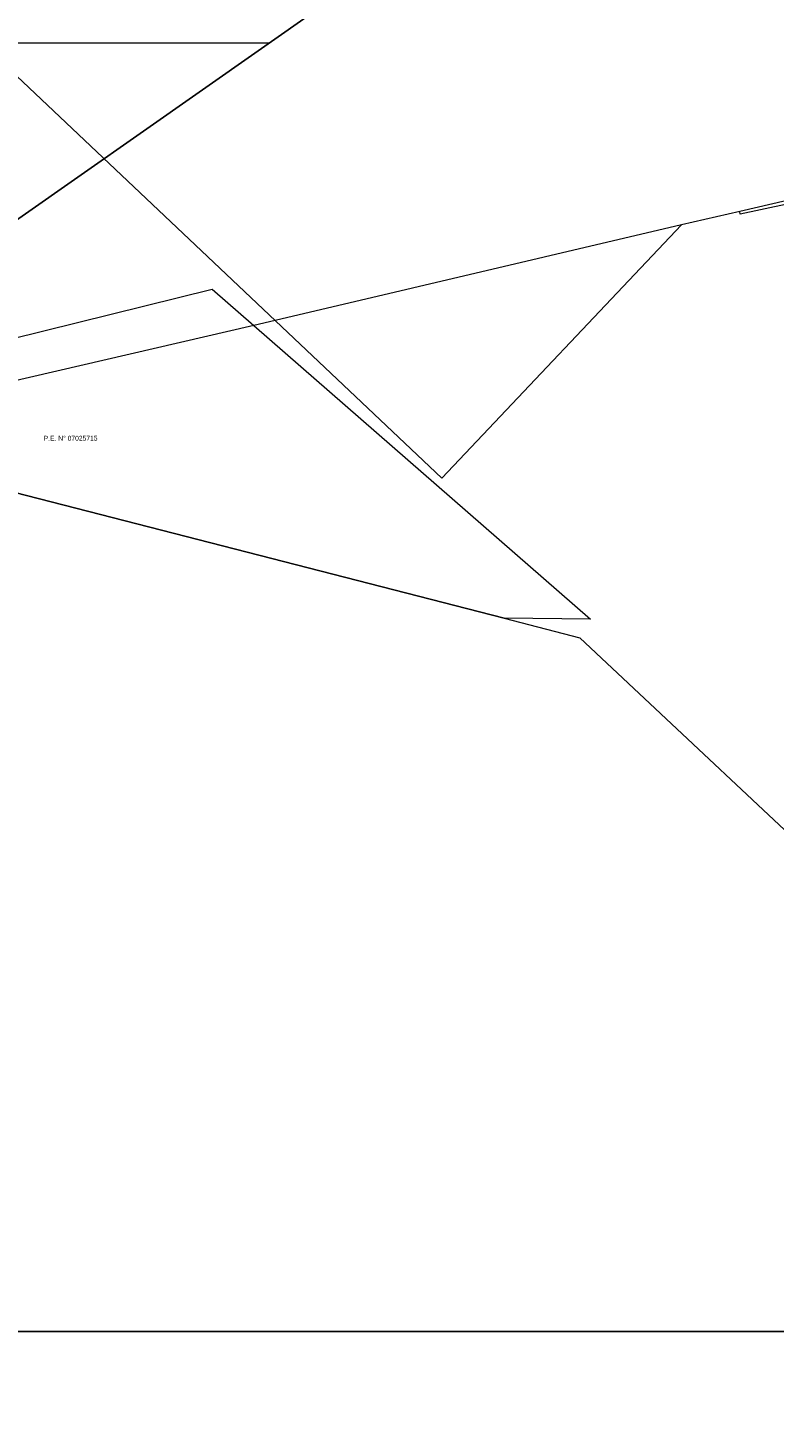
# Model space of a CAD drawing. Header units: millimetres. Extents: x 0 to 796729, y 0 to 9016813.
# Tile 6 of 17: x 769030 to 769806, y 8989559 to 8991015. Entities that reach past the tile are written whole.
import ezdxf
from ezdxf.enums import TextEntityAlignment as Align

# ---------------------------------------------------------------- set-up
doc = ezdxf.new("R2010")
doc.units = ezdxf.units.MM
for name, color, linetype in [('COORD', 7, 'Continuous'), ('GRILLA 3', 7, 'Continuous'), ('Leyenda', 7, 'Continuous'), ('MARCO', 7, 'Continuous'), ('N° de Partidas Electronicas', 7, 'Continuous'), ('Predios del Estado', 5, 'Continuous')]:
    doc.layers.add(name, color=color, linetype=linetype)
doc.styles.get("Standard").update_dxf_attribs({"font": 'arial.ttf'})
doc.dimstyles.get("Standard").update_dxf_attribs({"dimtxt": 0.18, "dimasz": 0.18, "dimexe": 0.18, "dimexo": 0.0625, "dimgap": 0.09, "dimtad": 0, "dimtih": 1, "dimtoh": 1, "dimdec": 4, "dimzin": 0, "dimdsep": 46, "dimtxsty": 'Standard', "dimcen": 0.09, "dimadec": 0, "dimazin": 0, "dimtfac": 1, "dimtdec": 4, "dimtofl": 0, "dimtmove": 0, "dimatfit": 3, "dimfxl": 1, "dimtolj": 1, "dimtzin": 0, "dimarcsym": 0})
picture_1 = doc.add_image_def('image1.ecw', size_in_pixel=(287180, 487828))

# ---------------------------------------------------------------- blocks, each defined once
blk = doc.blocks.new('*D9')
at = {"layer": 'COORD', "color": 0, "lineweight": -2, "transparency": 16777216}
blk.add_line((769500, 8991153.5), (769500, 8991178.1), dxfattribs=at)
at = {"layer": 'Defpoints', "color": 0, "transparency": 16777216}
for p in [(769500, 8991154.4), (769500, 8991153.4), (0, 725.6)]:
    blk.add_point(p, dxfattribs=at)
at = {"layer": 'COORD', "color": 0, "transparency": 16777216, "insert": (769496.4, 8991166.8), "char_height": 5, "attachment_point": 5, "rotation": 90}
blk.add_mtext('\\A1;769500', dxfattribs=at)

msp = doc.modelspace()

# ---------------------------------------------------------------- linework, layer by layer
at = {"layer": 'GRILLA 3', "color": 8, "lineweight": 13}
msp.add_line((768063.1, 8991000), (769280.9, 8991000), dxfattribs=at)
at = {"layer": 'MARCO', "elevation": 28.4}
msp.add_lwpolyline([(768976.3, 8992469.9), (767672.9, 8991557.3), (768463.8, 8990427.9), (769767.1, 8991340.5)], close=True, dxfattribs=at)
at = {"layer": 'Predios del Estado', "lineweight": 13}
for points in [[(770096.9, 8990900.4), (770118.2, 8990770), (769958.9, 8990735.7), (769933.2, 8990856.4), (769770.8, 8990821.8), (769770.3, 8990824.3), (769709.5, 8990810.7), (769460.1, 8990547), (768927.9, 8991050.5), (768924.5, 8991091.8), (769538.2, 8991714.4), (770342.7, 8990957)], [(769264.5, 8990705.9), (769615, 8990400.4), (769525, 8990401.4), (768696.9, 8990614.1), (769221.1, 8990743.7)]]:
    msp.add_lwpolyline(points, close=True, dxfattribs=at)
for points in [[(770096.9, 8990900.4), (769770.3, 8990824.3), (769709.5, 8990810.7), (769286.7, 8990711), (769264.5, 8990705.9), (768496.5, 8990528.1), (768294.6, 8990489.7), (768287.9, 8990509), (768493.5, 8990549.4), (768491.7, 8990562.6), (768479.4, 8990651.7), (768470, 8990719.1), (768464, 8990761.9), (768419.2, 8991083.3)], [(768376.1, 8989537.1), (768354.1, 8989921.2), (768352, 8989956.6), (768356.9, 8990221.1), (768574.4, 8990285.1), (768485.9, 8990561.1), (768491.7, 8990562.6), (768696.9, 8990614.1), (769525, 8990401.4), (769603.9, 8990381.1), (769901, 8990102.2), (771032.7, 8989039.4)]]:
    msp.add_lwpolyline(points, dxfattribs=at)

# ---------------------------------------------------------------- texts
at = {"layer": 'N° de Partidas Electronicas', "color": 0, "lineweight": 13}
msp.add_text('P.E. N° 07025715', height=5, dxfattribs=at).set_placement((769073.9, 8990588.6), align=Align.MIDDLE_CENTER)

# ---------------------------------------------------------------- dimensions: what is measured, and where the dimension line sits
at = {"layer": 'COORD'}
dim = msp.add_ordinate_dim(feature_location=(769500, 8991153.4, 28.4), offset=(0, 1), dtype=1, origin=(0, 725.6, 28.4), dimstyle='Standard', override={"dimtxt": 5, "dimgap": 1, "dimtad": 1, "dimdec": 0}, dxfattribs=at)
dim.commit()
dim.dimension.update_dxf_attribs({"geometry": '*D9', "text_midpoint": (769496.4, 8991166.8, 28.4)})

# ---------------------------------------------------------------- pictures from other files: only their frames are drawn
at = {"layer": 'Leyenda'}
image = msp.add_image(picture_1, insert=(768115, 8989659.6), size_in_units=(12167.6, 20668.9), dxfattribs=at)
image.dxf.flags = 7

doc.saveas('drawing.dxf')
